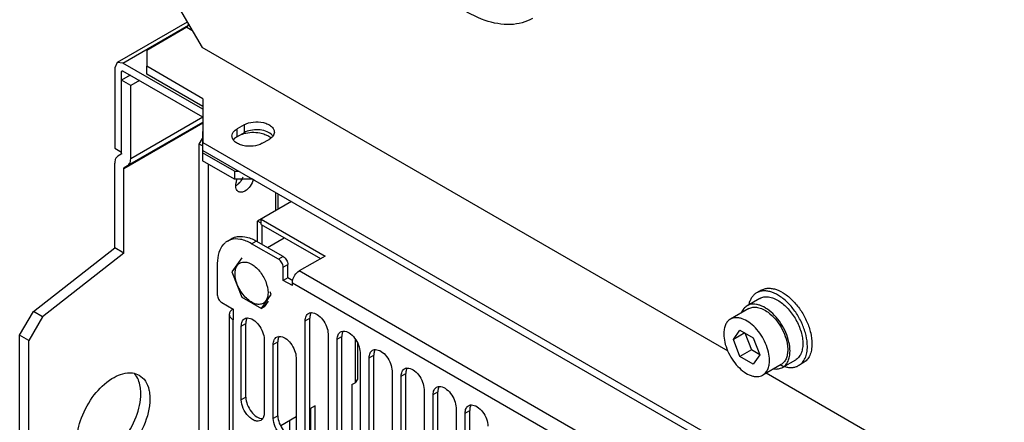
# Model space of a CAD drawing. Header units: millimetres. Extents: x 104 to 809, y 321 to 954.
# Tile 8 of 17: x 104 to 257, y 466 to 528. Entities that reach past the tile are written whole.
import ezdxf

# ---------------------------------------------------------------- set-up
doc = ezdxf.new("R2010")
doc.units = ezdxf.units.MM
doc.header["$LTSCALE"] = 82.95095
doc.layers.get('0').update_dxf_attribs({"linetype": 'CONTINUOUS'})

msp = doc.modelspace()

# ---------------------------------------------------------------- linework, layer by layer
at = {"color": 7, "linetype": 'Continuous'}
for p, q in [((125.53, 536.37), (132.6, 524.13)), ((130.32, 528.07), (119.47, 521.81)), ((120.37, 521.72), (130.51, 527.58)), ((130.26, 527.27), (124.04, 523.68)), ((130.26, 527.27), (131.04, 526.82)), ((130.48, 527.8), (130.48, 527.64)), ((130.62, 527.56), (130.48, 527.64)), ((124.04, 523.68), (124.04, 521.23)), ((214.01, 477.13), (132.6, 524.13)), ((119.47, 521.81), (119.09, 520.98)), ((120.37, 521.72), (119.47, 521.81)), ((132.74, 514.57), (120.37, 521.72)), ((124.04, 520), (124.04, 521.23)), ((132.74, 516.21), (124.04, 521.23)), ((119.09, 520.98), (119.09, 508.57)), ((120.15, 520.37), (120.26, 520.43)), ((120.15, 507.74), (120.15, 520.37)), ((121.5, 519.84), (120.15, 519.06)), ((132.74, 513.35), (120.37, 520.49)), ((132.74, 514.98), (124.04, 520)), ((121.57, 518.25), (120.15, 519.06)), ((122.91, 519.02), (121.57, 518.25)), ((121.57, 506.92), (121.57, 518.25)), ((132.74, 516.21), (132.74, 509.43)), ((120.51, 505.43), (132.74, 512.49)), ((121.09, 505.87), (132.74, 512.59)), ((132.72, 513.36), (121.57, 506.92)), ((139.1, 512.17), (138.04, 511.55)), ((139.1, 512.17), (139.1, 510.94)), ((132.67, 511.1), (132.74, 511.15)), ((132.67, 511.1), (132.67, 507.84)), ((138.04, 510.33), (138.04, 511.55)), ((139.1, 510.94), (138.04, 510.33)), ((132.17, 509.19), (132.67, 510.04)), ((132.17, 464.18), (132.17, 509.19)), ((132.67, 508.9), (132.17, 509.19)), ((132.74, 508.21), (132.74, 509.43)), ((132.74, 509.43), (289.58, 418.88)), ((141.93, 509.31), (142.99, 509.92)), ((119.09, 508.57), (120.15, 507.96)), ((120.09, 507.6), (119.57, 507.3)), ((120.2, 507.66), (120.09, 507.6)), ((132.67, 507.84), (132.67, 506.61)), ((137.62, 504.98), (132.67, 507.84)), ((132.74, 508.21), (289.58, 417.66)), ((119.09, 493.1), (119.09, 506.24)), ((137.62, 503.76), (132.67, 506.61)), ((133.59, 463.37), (133.59, 506.08)), ((120.51, 492.28), (120.51, 505.43)), ((120.57, 505.56), (121.09, 505.87)), ((137.62, 504.98), (137.62, 503.76)), ((137.62, 504.98), (138.33, 504.98)), ((140.45, 503.76), (137.62, 503.76)), ((143.98, 501.71), (143.98, 498.86)), ((144.41, 499.1), (144.41, 501.47)), ((146.46, 500.29), (141.19, 497.24)), ((141.19, 494.06), (141.19, 497.24)), ((141.76, 496.92), (141.19, 497.24)), ((141.76, 496.75), (141.76, 497.57)), ((141.76, 497.57), (151.64, 491.86)), ((141.76, 496.75), (150.93, 491.46)), ((141.9, 493.65), (141.9, 496.67)), ((136.52, 494.15), (136.35, 494.04)), ((136.52, 494.15), (137.23, 494.55)), ((140.27, 493.77), (140.98, 494.18)), ((144.46, 491.35), (140.27, 493.77)), ((145.17, 491.76), (140.98, 494.18)), ((142.72, 493.18), (145.34, 494.69)), ((106.51, 483.27), (119.09, 493.1)), ((120.51, 492.28), (107.92, 482.45)), ((120.51, 492.28), (119.09, 493.1)), ((134.97, 490.71), (134.97, 485.87)), ((138.75, 491.58), (137.22, 489.41)), ((145.17, 491.76), (144.46, 491.35)), ((151.64, 491.86), (147.64, 489.56)), ((137.22, 489.41), (138.75, 485.48)), ((145.17, 490.13), (145.88, 490.54)), ((145.17, 488.09), (145.17, 490.13)), ((145.88, 488.5), (145.88, 490.54)), ((193.35, 463.17), (147.64, 489.56)), ((145.88, 488.5), (145.17, 488.09)), ((146.58, 487.27), (145.17, 488.09)), ((146.66, 488.04), (145.88, 488.5)), ((146.58, 487.27), (146.58, 487.72)), ((146.58, 487.72), (192.29, 461.33)), ((143.32, 485.89), (143.16, 486.31)), ((219.15, 486.56), (218.44, 486.16)), ((135.67, 484.65), (137.44, 483.63)), ((138.75, 485.48), (141.8, 483.72)), ((141.8, 483.72), (143.32, 485.89)), ((142.86, 484.88), (142.22, 483.97)), ((218.94, 485.29), (216.96, 484.15)), ((104.38, 479.6), (106.51, 483.27)), ((107.92, 482.45), (106.51, 483.27)), ((137.44, 483.63), (137.44, 481.99)), ((142.22, 483.97), (141.8, 483.72)), ((217.21, 483.71), (214.39, 482.08)), ((107.92, 482.45), (105.8, 478.78)), ((136.82, 482.83), (136.82, 430.05)), ((137.41, 429.23), (137.41, 482.01)), ((137.44, 481.99), (137.41, 482.01)), ((148.58, 481.83), (149.29, 482.24)), ((148.58, 463.87), (148.58, 481.83)), ((149.29, 464.28), (149.29, 482.24)), ((138.68, 481.02), (139.39, 481.42)), ((138.68, 469.59), (138.68, 481.02)), ((139.39, 469.99), (139.39, 481.42)), ((214.84, 478.93), (215.86, 480.38)), ((215.86, 480.38), (217.91, 479.2)), ((104.38, 435.5), (104.38, 479.6)), ((105.8, 478.78), (104.38, 479.6)), ((105.8, 434.68), (105.8, 478.78)), ((142.21, 478.98), (142.21, 467.54)), ((143.63, 478.16), (144.34, 478.57)), ((144.34, 467.14), (144.34, 478.57)), ((152.11, 479.79), (152.11, 461.83)), ((153.53, 478.98), (154.24, 479.38)), ((153.53, 461.01), (153.53, 478.98)), ((154.24, 461.42), (154.24, 479.38)), ((156.29, 478.95), (156.29, 472.24)), ((216.61, 479.95), (214.84, 478.93)), ((215.86, 476.3), (214.84, 478.93)), ((216.61, 479.95), (217.63, 477.32)), ((217.91, 479.2), (218.93, 476.57)), ((143.63, 466.73), (143.63, 478.16)), ((156.67, 478.42), (156.67, 472.77)), ((217.63, 477.32), (215.86, 476.3)), ((218.93, 476.57), (217.63, 477.32)), ((147.16, 476.12), (147.16, 464.69)), ((157.06, 476.93), (157.06, 458.97)), ((158.48, 476.12), (159.19, 476.53)), ((158.48, 458.15), (158.48, 476.12)), ((159.19, 458.56), (159.19, 476.53)), ((217.91, 475.12), (215.86, 476.3)), ((218.93, 476.57), (217.91, 475.12)), ((224.44, 475.76), (222.46, 474.62)), ((162.01, 474.08), (162.01, 456.11)), ((222.21, 475.05), (219.39, 473.42)), ((225.65, 475.31), (224.94, 474.9)), ((156.67, 472.77), (156.29, 472.24)), ((163.43, 473.26), (164.14, 473.67)), ((163.43, 455.3), (163.43, 473.26)), ((164.14, 455.71), (164.14, 473.67)), ((312.2, 420.43), (219.91, 473.72)), ((155.79, 471.95), (156.29, 472.24)), ((155.79, 471.95), (155.79, 462.16)), ((166.96, 471.22), (166.96, 453.26)), ((139.39, 469.99), (138.68, 469.59)), ((168.38, 470.4), (169.09, 470.81)), ((168.38, 452.44), (168.38, 470.4)), ((169.09, 452.85), (169.09, 470.81)), ((150.13, 468.69), (149.29, 468.2)), ((149.43, 463.7), (149.43, 468.28)), ((150.13, 462.16), (150.13, 468.69)), ((171.91, 468.36), (171.91, 450.4)), ((173.33, 467.54), (174.03, 467.95)), ((174.03, 449.99), (174.03, 467.95)), ((144.34, 467.14), (143.63, 466.73)), ((147.16, 466.97), (144.78, 465.59)), ((146.17, 464.13), (146.17, 466.4)), ((173.33, 449.58), (173.33, 467.54))]:
    msp.add_line(p, q, dxfattribs=at)
for centre, radius, start, end in [((141.35, 507.84), 3.01, 58.2654, 60.2027), ((141.79, 508.46), 2.24, 46.7448, 50.5685), ((135.85, 505.51), 3.44, 327.157, 329.1264), ((135.85, 505.51), 3.44, 328.0806, 335.9558), ((136.82, 504.49), 2.02, 300.773, 303.4048), ((137.86, 491.87), 2.64, 128.915, 137.1617), ((137.79, 491.95), 2.54, 124.6344, 128.87), ((137.79, 491.94), 2.54, 107.8988, 119.9385), ((138.5, 492.35), 2.54, 107.8988, 119.9385), ((119.81, 471.6), 3.12, 34.5976, 39.9631)]:
    msp.add_arc(centre, radius, start, end, dxfattribs=at)
for points, knots in [([(183.74, 528.64), (183.24, 528.35), (182.14, 527.89), (179.63, 527.52), (176.09, 528.21), (171.91, 530.5), (167.91, 534.05), (164.37, 538.58), (161.58, 543.73), (159.78, 549.07), (159.29, 552.71), (159.29, 554.44)], [0, 0, 0, 0, 0.042878, 0.087527, 0.186936, 0.304249, 0.437976, 0.582385, 0.729603, 0.871253, 1, 1, 1, 1]), ([(139.1, 512.17), (139.53, 512.41), (140.55, 512.69), (141.83, 512.62), (142.78, 512.31), (143.33, 511.97), (143.7, 511.54), (143.8, 511.2), (143.8, 511.04)], [0, 0, 0, 0, 0.269904, 0.561309, 0.695452, 0.813138, 0.912855, 1, 1, 1, 1]), ([(137.32, 510.83), (137.36, 510.9), (137.53, 511.2), (137.81, 511.42), (138.04, 511.55)], [0, 0, 0, 0, 0.224168, 1, 1, 1, 1]), ([(139.06, 510.81), (139.86, 511.04), (141.02, 511.08), (142.09, 510.79), (142.34, 510.69)], [0, 0, 0, 0, 0.758331, 1, 1, 1, 1]), ([(143.31, 510.72), (143.05, 510.94), (142.39, 511.26), (141.29, 511.45), (140.14, 511.37), (139.41, 511.12), (139.1, 510.94)], [0, 0, 0, 0, 0.225372, 0.487592, 0.756689, 1, 1, 1, 1]), ([(143.8, 511.04), (143.8, 510.83), (143.61, 510.35), (143.22, 510.05), (142.99, 509.92)], [0, 0, 0, 0, 0.449168, 1, 1, 1, 1]), ([(141.93, 509.31), (141.51, 509.06), (140.49, 508.79), (139.2, 508.85), (138.26, 509.17), (137.71, 509.5), (137.33, 509.93), (137.24, 510.27), (137.24, 510.43)], [0, 0, 0, 0, 0.269904, 0.561309, 0.695452, 0.813138, 0.912855, 1, 1, 1, 1]), ([(138.04, 510.33), (138.01, 510.31), (137.87, 510.22), (137.74, 510.12), (137.65, 510.04)], [0, 0, 0, 0, 0.261289, 1, 1, 1, 1]), ([(119.57, 507.3), (119.41, 507.21), (119.25, 507), (119.17, 506.76), (119.15, 506.7)], [0, 0, 0, 0, 0.724006, 1, 1, 1, 1]), ([(121.09, 505.87), (121.25, 505.96), (121.41, 506.17), (121.49, 506.4), (121.51, 506.46)], [0, 0, 0, 0, 0.724006, 1, 1, 1, 1]), ([(120.51, 505.43), (120.51, 505.45), (120.49, 505.51), (120.55, 505.53), (120.57, 505.52)], [0, 0, 0, 0, 0.568843, 1, 1, 1, 1]), ([(138.24, 501.82), (138.08, 501.92), (137.81, 502.32), (137.82, 502.78), (137.85, 503.02)], [0, 0, 0, 0, 0.435845, 1, 1, 1, 1]), ([(137.83, 502.73), (137.87, 502.76), (138.02, 502.85), (138.16, 502.97), (138.26, 503.06)], [0, 0, 0, 0, 0.237233, 1, 1, 1, 1]), ([(137.85, 503.02), (137.86, 503.08), (137.9, 503.34), (137.99, 503.59), (138.06, 503.77)], [0, 0, 0, 0, 0.23903, 1, 1, 1, 1]), ([(138.26, 503.06), (138.31, 503.1), (138.48, 503.28), (138.64, 503.48), (138.74, 503.64)], [0, 0, 0, 0, 0.242848, 1, 1, 1, 1]), ([(140.58, 503.77), (140.47, 503.38), (140.13, 502.67), (139.57, 502.1), (139.24, 501.92)], [0, 0, 0, 0, 0.517543, 1, 1, 1, 1]), ([(139.24, 501.92), (139.08, 501.82), (138.75, 501.69), (138.38, 501.74), (138.24, 501.82)], [0, 0, 0, 0, 0.550844, 1, 1, 1, 1]), ([(140.27, 493.77), (139.74, 494.08), (138.68, 494.54), (137.5, 494.52), (137.01, 494.36)], [0, 0, 0, 0, 0.545576, 1, 1, 1, 1]), ([(137.72, 494.77), (138.2, 494.93), (139.39, 494.94), (140.44, 494.49), (140.98, 494.18)], [0, 0, 0, 0, 0.454424, 1, 1, 1, 1]), ([(135.92, 493.67), (135.59, 493.31), (135.09, 492.35), (134.97, 491.28), (134.97, 490.71)], [0, 0, 0, 0, 0.457394, 1, 1, 1, 1]), ([(137.85, 489.96), (137.91, 490.13), (138.06, 490.45), (138.33, 490.69), (138.47, 490.77)], [0, 0, 0, 0, 0.523379, 1, 1, 1, 1]), ([(138.87, 490.91), (139.31, 490.99), (140.05, 490.77), (140.88, 490.19), (141.73, 489.31), (142.52, 487.98), (142.82, 486.76), (142.82, 486.18)], [0, 0, 0, 0, 0.195891, 0.31858, 0.454036, 0.739084, 1, 1, 1, 1]), ([(145.17, 490.13), (145.17, 490.37), (145, 490.85), (144.67, 491.23), (144.46, 491.35)], [0, 0, 0, 0, 0.500001, 1, 1, 1, 1]), ([(145.17, 491.76), (145.38, 491.64), (145.71, 491.26), (145.88, 490.78), (145.88, 490.54)], [0, 0, 0, 0, 0.499999, 1, 1, 1, 1]), ([(137.72, 489.12), (137.72, 489.2), (137.73, 489.48), (137.78, 489.76), (137.85, 489.96)], [0, 0, 0, 0, 0.266371, 1, 1, 1, 1]), ([(146.61, 488.03), (146.67, 488.35), (146.93, 488.93), (147.38, 489.41), (147.64, 489.56)], [0, 0, 0, 0, 0.513297, 1, 1, 1, 1]), ([(142.07, 484.53), (141.89, 484.43), (141.44, 484.31), (140.71, 484.46), (139.97, 484.86), (138.99, 485.73), (138.08, 487.14), (137.72, 488.48), (137.72, 489.12)], [0, 0, 0, 0, 0.087143, 0.186856, 0.304531, 0.43867, 0.73012, 1, 1, 1, 1]), ([(142.82, 486.18), (142.82, 486.04), (142.79, 485.56), (142.62, 485.07), (142.39, 484.8)], [0, 0, 0, 0, 0.283371, 1, 1, 1, 1]), ([(218.44, 486.16), (218.29, 486.07), (218.01, 485.86), (217.66, 485.44), (217.39, 484.93), (217.27, 484.55), (217.22, 484.35)], [0, 0, 0, 0, 0.231045, 0.470451, 0.725187, 1, 1, 1, 1]), ([(226.29, 477.87), (226.29, 478.43), (226.13, 479.6), (225.55, 481.31), (224.66, 482.97), (223.52, 484.42), (222.24, 485.56), (221.08, 486.19), (220.17, 486.44), (219.54, 486.48), (218.96, 486.4), (218.6, 486.25), (218.44, 486.16)], [0, 0, 0, 0, 0.12868, 0.270273, 0.41743, 0.561778, 0.695447, 0.812712, 0.864676, 0.91251, 0.95714, 1, 1, 1, 1]), ([(219.15, 486.56), (219.31, 486.66), (219.66, 486.8), (220.25, 486.89), (220.87, 486.84), (221.78, 486.6), (222.95, 485.97), (224.23, 484.83), (225.37, 483.37), (226.26, 481.72), (226.84, 480.01), (227, 478.84), (227, 478.28)], [0, 0, 0, 0, 0.042861, 0.087491, 0.135326, 0.18729, 0.304554, 0.438225, 0.58257, 0.729726, 0.871319, 1, 1, 1, 1]), ([(134.97, 485.87), (134.97, 485.63), (135.13, 485.15), (135.46, 484.77), (135.67, 484.65)], [0, 0, 0, 0, 0.500001, 1, 1, 1, 1]), ([(218.94, 485.29), (219.14, 485.4), (219.58, 485.56), (220.32, 485.56), (221.11, 485.34), (221.62, 485.07), (221.87, 484.91)], [0, 0, 0, 0, 0.215282, 0.447447, 0.707661, 1, 1, 1, 1]), ([(221.87, 484.91), (222.13, 484.75), (222.63, 484.37), (223.58, 483.44), (224.57, 482.05), (225.24, 480.47), (225.53, 479.2), (225.58, 478.58), (225.58, 478.28)], [0, 0, 0, 0, 0.115987, 0.240261, 0.502778, 0.763783, 0.886285, 1, 1, 1, 1]), ([(137.41, 483.65), (137.24, 483.55), (136.96, 483.33), (136.82, 482.99), (136.82, 482.83)], [0, 0, 0, 0, 0.550836, 1, 1, 1, 1]), ([(149.1, 482.98), (149.19, 483.03), (149.35, 483.08), (149.5, 483.09), (149.54, 483.09)], [0, 0, 0, 0, 0.739336, 1, 1, 1, 1]), ([(149.54, 483.09), (149.84, 483.1), (150.53, 482.82), (151.33, 482.03), (151.93, 480.98), (152.11, 480.18), (152.11, 479.79)], [0, 0, 0, 0, 0.203684, 0.462898, 0.74391, 1, 1, 1, 1]), ([(216.96, 484.15), (216.77, 484.04), (216.42, 483.73), (216.18, 483.33), (216.09, 483.11)], [0, 0, 0, 0, 0.481298, 1, 1, 1, 1]), ([(223.6, 477.14), (223.6, 477.61), (223.47, 478.6), (222.98, 480.05), (222.22, 481.45), (221.26, 482.68), (220.18, 483.64), (219.19, 484.18), (218.42, 484.38), (217.89, 484.42), (217.4, 484.35), (217.1, 484.23), (216.96, 484.15)], [0, 0, 0, 0, 0.128681, 0.270272, 0.417429, 0.561777, 0.695447, 0.812712, 0.864676, 0.91251, 0.95714, 1, 1, 1, 1]), ([(217.21, 483.71), (217.31, 483.77), (217.52, 483.86), (217.98, 483.97), (218.63, 483.93), (219.43, 483.65), (219.94, 483.34), (220.2, 483.15)], [0, 0, 0, 0, 0.104284, 0.211254, 0.441393, 0.703391, 1, 1, 1, 1]), ([(220.2, 483.15), (220.6, 482.86), (221.35, 482.14), (222.25, 480.86), (222.91, 479.43), (223.16, 478.42), (223.22, 477.93)], [0, 0, 0, 0, 0.241194, 0.49988, 0.758626, 1, 1, 1, 1]), ([(136.82, 482.83), (136.82, 482.67), (136.96, 482.33), (137.24, 482.11), (137.41, 482.01)], [0, 0, 0, 0, 0.449163, 1, 1, 1, 1]), ([(138.68, 481.02), (138.68, 481.26), (138.74, 481.7), (139.03, 482.06), (139.2, 482.16)], [0, 0, 0, 0, 0.550851, 1, 1, 1, 1]), ([(139.2, 482.16), (139.3, 482.22), (139.45, 482.27), (139.6, 482.28), (139.64, 482.28)], [0, 0, 0, 0, 0.739336, 1, 1, 1, 1]), ([(139.51, 482.11), (139.49, 482.06), (139.41, 481.84), (139.39, 481.6), (139.39, 481.42)], [0, 0, 0, 0, 0.230931, 1, 1, 1, 1]), ([(139.64, 482.28), (139.94, 482.28), (140.63, 482.01), (141.43, 481.21), (142.03, 480.16), (142.21, 479.36), (142.21, 478.98)], [0, 0, 0, 0, 0.203684, 0.462898, 0.74391, 1, 1, 1, 1]), ([(148.58, 481.83), (148.58, 482.07), (148.64, 482.52), (148.93, 482.88), (149.1, 482.98)], [0, 0, 0, 0, 0.550851, 1, 1, 1, 1]), ([(149.41, 482.93), (149.39, 482.88), (149.31, 482.66), (149.29, 482.42), (149.29, 482.24)], [0, 0, 0, 0, 0.230931, 1, 1, 1, 1]), ([(214.39, 482.08), (214.22, 481.99), (213.91, 481.73), (213.58, 481.19), (213.39, 480.53), (213.35, 480.05), (213.35, 479.79)], [0, 0, 0, 0, 0.217771, 0.450951, 0.710188, 1, 1, 1, 1]), ([(220.42, 475.71), (220.42, 476.14), (220.3, 477.04), (219.86, 478.36), (219.17, 479.63), (218.29, 480.74), (217.31, 481.62), (216.41, 482.11), (215.71, 482.3), (215.23, 482.33), (214.78, 482.27), (214.51, 482.15), (214.39, 482.08)], [0, 0, 0, 0, 0.128682, 0.270273, 0.41743, 0.561778, 0.695448, 0.812712, 0.864677, 0.91251, 0.95714, 1, 1, 1, 1]), ([(153.53, 478.98), (153.53, 479.21), (153.59, 479.66), (153.88, 480.02), (154.05, 480.12)], [0, 0, 0, 0, 0.550851, 1, 1, 1, 1]), ([(154.05, 480.12), (154.14, 480.18), (154.3, 480.23), (154.45, 480.24), (154.49, 480.24)], [0, 0, 0, 0, 0.739336, 1, 1, 1, 1]), ([(154.36, 480.07), (154.34, 480.02), (154.26, 479.8), (154.24, 479.56), (154.24, 479.38)], [0, 0, 0, 0, 0.230931, 1, 1, 1, 1]), ([(154.49, 480.24), (154.79, 480.24), (155.48, 479.97), (156.28, 479.17), (156.88, 478.12), (157.06, 477.32), (157.06, 476.93)], [0, 0, 0, 0, 0.203684, 0.462898, 0.74391, 1, 1, 1, 1]), ([(143.63, 478.16), (143.63, 478.4), (143.69, 478.84), (143.98, 479.21), (144.15, 479.3)], [0, 0, 0, 0, 0.550851, 1, 1, 1, 1]), ([(144.15, 479.3), (144.25, 479.36), (144.4, 479.41), (144.55, 479.42), (144.59, 479.42)], [0, 0, 0, 0, 0.739336, 1, 1, 1, 1]), ([(144.46, 479.25), (144.44, 479.2), (144.36, 478.98), (144.34, 478.75), (144.34, 478.57)], [0, 0, 0, 0, 0.230931, 1, 1, 1, 1]), ([(144.59, 479.42), (144.89, 479.43), (145.58, 479.15), (146.38, 478.36), (146.98, 477.31), (147.16, 476.5), (147.16, 476.12)], [0, 0, 0, 0, 0.203684, 0.462898, 0.74391, 1, 1, 1, 1]), ([(213.35, 479.79), (213.35, 479.37), (213.47, 478.47), (213.92, 477.15), (214.6, 475.88), (215.48, 474.76), (216.47, 473.88), (217.36, 473.39), (218.06, 473.21), (218.54, 473.17), (218.99, 473.24), (219.26, 473.35), (219.39, 473.42)], [0, 0, 0, 0, 0.128682, 0.270273, 0.41743, 0.561778, 0.695448, 0.812712, 0.864677, 0.91251, 0.95714, 1, 1, 1, 1]), ([(158.48, 476.12), (158.48, 476.36), (158.54, 476.8), (158.83, 477.16), (159, 477.26)], [0, 0, 0, 0, 0.550851, 1, 1, 1, 1]), ([(159, 477.26), (159.09, 477.32), (159.25, 477.37), (159.4, 477.38), (159.44, 477.38)], [0, 0, 0, 0, 0.739336, 1, 1, 1, 1]), ([(159.31, 477.21), (159.29, 477.16), (159.21, 476.94), (159.19, 476.7), (159.19, 476.53)], [0, 0, 0, 0, 0.230931, 1, 1, 1, 1]), ([(159.44, 477.38), (159.74, 477.38), (160.43, 477.11), (161.23, 476.32), (161.83, 475.27), (162.01, 474.46), (162.01, 474.08)], [0, 0, 0, 0, 0.203684, 0.462898, 0.74391, 1, 1, 1, 1]), ([(223.25, 477.34), (223.25, 477.09), (223.21, 476.61), (223.02, 475.95), (222.69, 475.41), (222.38, 475.15), (222.21, 475.05)], [0, 0, 0, 0, 0.289809, 0.549047, 0.782228, 1, 1, 1, 1]), ([(222.46, 474.62), (222.65, 474.73), (222.98, 475.01), (223.35, 475.6), (223.56, 476.33), (223.6, 476.86), (223.6, 477.14)], [0, 0, 0, 0, 0.217772, 0.450953, 0.710191, 1, 1, 1, 1]), ([(223.22, 477.93), (223.22, 477.88), (223.24, 477.68), (223.25, 477.49), (223.25, 477.34)], [0, 0, 0, 0, 0.256131, 1, 1, 1, 1]), ([(225.58, 478.28), (225.58, 478), (225.54, 477.47), (225.33, 476.75), (224.96, 476.15), (224.63, 475.87), (224.44, 475.76)], [0, 0, 0, 0, 0.289809, 0.549047, 0.782228, 1, 1, 1, 1]), ([(224.94, 474.9), (225.16, 475.02), (225.56, 475.36), (225.99, 476.06), (226.24, 476.92), (226.29, 477.54), (226.29, 477.87)], [0, 0, 0, 0, 0.217772, 0.450952, 0.710192, 1, 1, 1, 1]), ([(227, 478.28), (227, 477.95), (226.95, 477.33), (226.69, 476.47), (226.27, 475.77), (225.87, 475.43), (225.65, 475.31)], [0, 0, 0, 0, 0.289806, 0.549045, 0.782225, 1, 1, 1, 1]), ([(219.39, 473.42), (219.55, 473.52), (219.86, 473.78), (220.19, 474.31), (220.38, 474.97), (220.42, 475.46), (220.42, 475.71)], [0, 0, 0, 0, 0.217771, 0.450951, 0.710188, 1, 1, 1, 1]), ([(163.43, 473.26), (163.43, 473.5), (163.49, 473.94), (163.78, 474.31), (163.95, 474.4)], [0, 0, 0, 0, 0.550851, 1, 1, 1, 1]), ([(163.95, 474.4), (164.04, 474.46), (164.2, 474.51), (164.35, 474.52), (164.39, 474.52)], [0, 0, 0, 0, 0.739336, 1, 1, 1, 1]), ([(164.26, 474.35), (164.24, 474.3), (164.16, 474.08), (164.14, 473.85), (164.14, 473.67)], [0, 0, 0, 0, 0.230931, 1, 1, 1, 1]), ([(164.39, 474.52), (164.69, 474.53), (165.38, 474.25), (166.18, 473.46), (166.78, 472.41), (166.96, 471.6), (166.96, 471.22)], [0, 0, 0, 0, 0.203684, 0.462898, 0.74391, 1, 1, 1, 1]), ([(221.08, 474.39), (221.32, 474.36), (221.81, 474.35), (222.27, 474.51), (222.46, 474.62)], [0, 0, 0, 0, 0.519823, 1, 1, 1, 1]), ([(222.2, 474.96), (222.25, 474.94), (222.44, 474.86), (222.64, 474.78), (222.79, 474.74)], [0, 0, 0, 0, 0.257089, 1, 1, 1, 1]), ([(222.79, 474.74), (222.99, 474.68), (223.37, 474.6), (223.94, 474.58), (224.47, 474.67), (224.8, 474.81), (224.94, 474.9)], [0, 0, 0, 0, 0.274442, 0.529076, 0.768642, 1, 1, 1, 1]), ([(113.22, 463.22), (113.22, 464.44), (113.82, 467.02), (115.72, 470.37), (118.28, 472.91), (120.47, 473.8), (121.45, 473.78)], [0, 0, 0, 0, 0.255942, 0.536822, 0.796093, 1, 1, 1, 1]), ([(121.45, 473.78), (121.58, 473.78), (122.07, 473.75), (122.56, 473.59), (122.88, 473.41)], [0, 0, 0, 0, 0.260845, 1, 1, 1, 1]), ([(123.12, 470.56), (123.12, 470.84), (123.07, 471.81), (122.78, 472.79), (122.38, 473.37)], [0, 0, 0, 0, 0.27899, 1, 1, 1, 1]), ([(122.88, 473.41), (123.26, 473.19), (123.95, 472.51), (124.29, 471.61), (124.39, 471.13)], [0, 0, 0, 0, 0.468692, 1, 1, 1, 1]), ([(124.39, 471.13), (124.42, 471.02), (124.5, 470.56), (124.54, 470.1), (124.54, 469.75)], [0, 0, 0, 0, 0.23911, 1, 1, 1, 1]), ([(168.38, 470.4), (168.38, 470.64), (168.44, 471.08), (168.73, 471.45), (168.9, 471.55)], [0, 0, 0, 0, 0.550851, 1, 1, 1, 1]), ([(168.9, 471.55), (168.99, 471.6), (169.14, 471.65), (169.3, 471.66), (169.34, 471.66)], [0, 0, 0, 0, 0.739336, 1, 1, 1, 1]), ([(169.21, 471.49), (169.19, 471.45), (169.11, 471.23), (169.09, 470.99), (169.09, 470.81)], [0, 0, 0, 0, 0.230931, 1, 1, 1, 1]), ([(169.34, 471.66), (169.64, 471.67), (170.33, 471.39), (171.13, 470.6), (171.73, 469.55), (171.91, 468.75), (171.91, 468.36)], [0, 0, 0, 0, 0.203684, 0.462898, 0.74391, 1, 1, 1, 1]), ([(124.54, 469.75), (124.54, 468.32), (123.75, 465.36), (121.72, 462.21), (119.55, 460.29), (117.9, 459.39), (116.28, 459.07), (115.28, 459.32), (114.88, 459.55)], [0, 0, 0, 0, 0.269896, 0.561325, 0.695465, 0.813143, 0.912854, 1, 1, 1, 1]), ([(114.9, 460), (115.88, 459.99), (118.07, 460.87), (120.63, 463.41), (122.53, 466.77), (123.12, 469.34), (123.12, 470.56)], [0, 0, 0, 0, 0.203994, 0.463275, 0.744111, 1, 1, 1, 1]), ([(141.7, 466.4), (141.57, 466.33), (141.26, 466.25), (140.75, 466.35), (140.24, 466.63), (139.56, 467.23), (138.92, 468.21), (138.68, 469.14), (138.68, 469.59)], [0, 0, 0, 0, 0.087137, 0.186843, 0.304516, 0.438651, 0.730114, 1, 1, 1, 1]), ([(139.39, 469.99), (139.39, 469.61), (139.57, 468.8), (140.17, 467.75), (140.98, 466.96), (141.66, 466.68), (141.97, 466.69)], [0, 0, 0, 0, 0.256308, 0.537524, 0.796653, 1, 1, 1, 1]), ([(173.33, 467.54), (173.33, 467.78), (173.39, 468.23), (173.68, 468.59), (173.85, 468.69)], [0, 0, 0, 0, 0.550851, 1, 1, 1, 1]), ([(173.85, 468.69), (173.94, 468.75), (174.09, 468.79), (174.25, 468.81), (174.29, 468.81)], [0, 0, 0, 0, 0.739336, 1, 1, 1, 1]), ([(174.16, 468.64), (174.14, 468.59), (174.06, 468.37), (174.03, 468.13), (174.03, 467.95)], [0, 0, 0, 0, 0.230931, 1, 1, 1, 1]), ([(174.29, 468.81), (174.59, 468.81), (175.28, 468.54), (176.08, 467.74), (176.68, 466.69), (176.86, 465.89), (176.86, 465.5)], [0, 0, 0, 0, 0.203684, 0.462898, 0.74391, 1, 1, 1, 1]), ([(142, 466.69), (141.98, 466.66), (141.9, 466.55), (141.79, 466.45), (141.7, 466.4)], [0, 0, 0, 0, 0.259116, 1, 1, 1, 1]), ([(142.21, 467.54), (142.21, 467.46), (142.2, 467.17), (142.12, 466.87), (142, 466.69)], [0, 0, 0, 0, 0.277816, 1, 1, 1, 1]), ([(146.65, 463.54), (146.52, 463.47), (146.21, 463.39), (145.7, 463.49), (145.19, 463.77), (144.51, 464.37), (143.87, 465.36), (143.63, 466.28), (143.63, 466.73)], [0, 0, 0, 0, 0.087137, 0.186843, 0.304516, 0.438651, 0.730114, 1, 1, 1, 1]), ([(144.34, 467.14), (144.34, 466.75), (144.52, 465.94), (145.12, 464.89), (145.93, 464.1), (146.61, 463.83), (146.92, 463.83)], [0, 0, 0, 0, 0.256308, 0.537524, 0.796653, 1, 1, 1, 1])]:
    msp.add_open_spline(points, degree=3, knots=knots, dxfattribs=at)
for points in [[(130.26, 527.27), (130.39, 527.34), (130.48, 527.5), (130.48, 527.64)], [(120.15, 520.37), (120.15, 520.42), (120.17, 520.48), (120.22, 520.51)], [(120.22, 520.51), (120.26, 520.53), (120.32, 520.52), (120.37, 520.49)], [(137.24, 510.43), (137.24, 510.57), (137.27, 510.7), (137.32, 510.83)], [(138.27, 510.5), (138.52, 510.63), (138.79, 510.73), (139.06, 510.81)], [(142.34, 510.69), (142.52, 510.62), (142.68, 510.55), (142.84, 510.46)], [(143.53, 510.5), (143.46, 510.58), (143.39, 510.66), (143.31, 510.72)], [(137.65, 510.04), (137.57, 509.97), (137.51, 509.9), (137.45, 509.81)], [(142.93, 510.4), (143.03, 510.34), (143.13, 510.27), (143.22, 510.2)], [(120.16, 507.73), (120.16, 507.69), (120.13, 507.61), (120.09, 507.62)], [(119.15, 506.7), (119.11, 506.55), (119.09, 506.4), (119.09, 506.24)], [(121.51, 506.46), (121.55, 506.61), (121.57, 506.77), (121.57, 506.92)], [(138.15, 502.96), (138.08, 502.9), (138.01, 502.85), (137.93, 502.8)], [(138.39, 503.19), (138.31, 503.11), (138.23, 503.03), (138.15, 502.96)], [(138.77, 503.69), (138.76, 503.68), (138.75, 503.66), (138.74, 503.64)], [(138.47, 490.77), (138.59, 490.84), (138.73, 490.89), (138.87, 490.91)], [(146.58, 487.72), (146.58, 487.82), (146.59, 487.93), (146.61, 488.03)], [(142.39, 484.8), (142.3, 484.7), (142.19, 484.6), (142.07, 484.53)], [(149.51, 483.1), (149.47, 483.05), (149.44, 482.99), (149.41, 482.93)], [(139.61, 482.28), (139.57, 482.23), (139.54, 482.17), (139.51, 482.11)], [(154.46, 480.24), (154.42, 480.19), (154.39, 480.13), (154.36, 480.07)], [(144.56, 479.43), (144.52, 479.37), (144.49, 479.31), (144.46, 479.25)], [(159.41, 477.39), (159.37, 477.33), (159.34, 477.27), (159.31, 477.21)], [(164.36, 474.53), (164.32, 474.47), (164.29, 474.41), (164.26, 474.35)], [(169.31, 471.67), (169.27, 471.62), (169.24, 471.56), (169.21, 471.49)], [(174.26, 468.81), (174.22, 468.76), (174.19, 468.7), (174.16, 468.64)]]:
    msp.add_open_spline(points, degree=3, dxfattribs=at)

doc.saveas('drawing.dxf')
